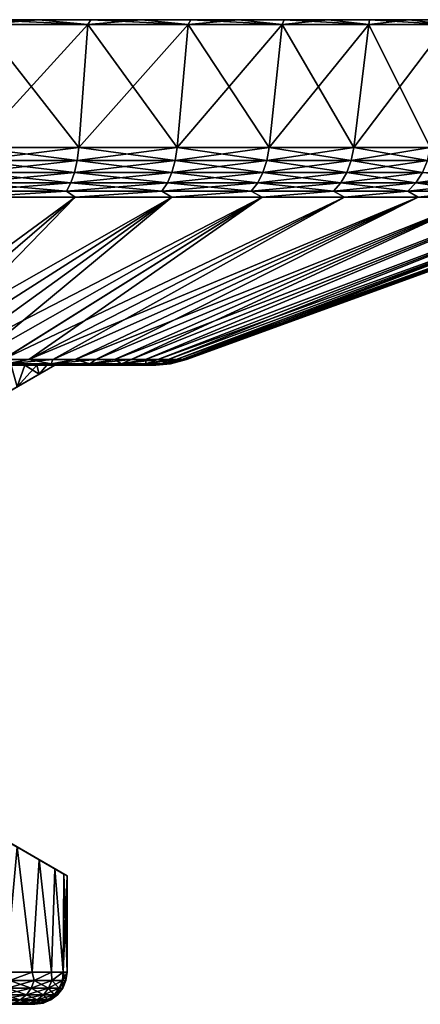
# Model space of a CAD drawing. Header units: metres. Extents: x -109 to 109, y -108 to 40.
# Tile 107 of 230: x -65 to -53, y 10 to 40. Entities that reach past the tile are written whole.
import ezdxf

# ---------------------------------------------------------------- set-up
doc = ezdxf.new("R2010")
doc.units = ezdxf.units.M
doc.layers.add('solid_K_24_42_17_000C74_XXXX', color=7, linetype='CONTINUOUS')

msp = doc.modelspace()

# ---------------------------------------------------------------- linework, layer by layer
at = {"layer": 'solid_K_24_42_17_000C74_XXXX'}
for points in [[(-66.122681, 39.849998, 30.798723), (-62.853569, 39.849998, 29.496185), (-66.046799, 40, 29.873217)], [(-66.122681, 39.849998, -30.798723), (-66.046799, 40, -29.873217), (-64.38842, 40, -29.240183)], [(-62.853569, 39.849998, -29.496185), (-66.122681, 39.849998, -30.798723), (-64.38842, 40, -29.240183)], [(-66.046799, 40, -29.873217), (-66.046799, 40, 29.873217), (-64.38842, 40, 29.240183)], [(-62.853569, 39.849998, 29.496185), (-64.38842, 40, 29.240183), (-66.046799, 40, 29.873217)], [(-66.046799, 40, -29.873217), (-64.38842, 40, 29.240183), (-64.38842, 40, -29.240183)], [(-64.38842, 40, -29.240183), (-64.38842, 40, 29.240183), (-62.767872, 40, 28.515038)], [(-62.853569, 39.849998, 29.496185), (-62.767872, 40, 28.515038), (-64.38842, 40, 29.240183)], [(-64.38842, 40, -29.240183), (-62.767872, 40, 28.515038), (-62.767872, 40, -28.515038)], [(-62.853569, 39.849998, -29.496185), (-64.38842, 40, -29.240183), (-62.767872, 40, -28.515038)], [(-62.853569, 39.849998, 29.496185), (-59.744473, 39.849998, 27.847841), (-62.767872, 40, 28.515038)], [(-62.853569, 39.849998, -29.496185), (-62.767872, 40, -28.515038), (-61.190739, 40, -27.700268)], [(-59.744473, 39.849998, -27.847841), (-62.853569, 39.849998, -29.496185), (-61.190739, 40, -27.700268)], [(-62.767872, 40, -28.515038), (-62.767872, 40, 28.515038), (-61.190739, 40, 27.700268)], [(-59.744473, 39.849998, 27.847841), (-61.190739, 40, 27.700268), (-62.767872, 40, 28.515038)], [(-62.767872, 40, -28.515038), (-61.190739, 40, 27.700268), (-61.190739, 40, -27.700268)], [(-61.190739, 40, -27.700268), (-61.190739, 40, 27.700268), (-59.661564, 40, 26.798241)], [(-59.744473, 39.849998, 27.847841), (-59.661564, 40, 26.798241), (-61.190739, 40, 27.700268)], [(-61.190739, 40, -27.700268), (-59.661564, 40, 26.798241), (-59.661564, 40, -26.798241)], [(-59.744473, 39.849998, -27.847841), (-61.190739, 40, -27.700268), (-59.661564, 40, -26.798241)], [(-59.744473, 39.849998, 27.847841), (-56.831844, 39.849998, 25.873028), (-59.661564, 40, 26.798241)], [(-59.744473, 39.849998, -27.847841), (-59.661564, 40, -26.798241), (-58.185429, 40, -25.811909)], [(-56.831844, 39.849998, -25.873028), (-59.744473, 39.849998, -27.847841), (-58.185429, 40, -25.811909)], [(-59.661564, 40, -26.798241), (-59.661564, 40, 26.798241), (-58.185429, 40, 25.811909)], [(-56.831844, 39.849998, 25.873028), (-58.185429, 40, 25.811909), (-59.661564, 40, 26.798241)], [(-59.661564, 40, -26.798241), (-58.185429, 40, 25.811909), (-58.185429, 40, -25.811909)], [(-58.185429, 40, -25.811909), (-58.185429, 40, 25.811909), (-56.766991, 40, 24.744434)], [(-56.831844, 39.849998, 25.873028), (-56.766991, 40, 24.744434), (-58.185429, 40, 25.811909)], [(-58.185429, 40, -25.811909), (-56.766991, 40, 24.744434), (-56.766991, 40, -24.744434)], [(-56.831844, 39.849998, -25.873028), (-58.185429, 40, -25.811909), (-56.766991, 40, -24.744434)], [(-56.831844, 39.849998, 25.873028), (-54.149811, 39.849998, 23.594894), (-56.766991, 40, 24.744434)], [(-56.831844, 39.849998, -25.873028), (-56.766991, 40, -24.744434), (-55.410484, 40, -23.598959)], [(-54.149811, 39.849998, -23.594894), (-56.831844, 39.849998, -25.873028), (-55.410484, 40, -23.598959)], [(-56.766991, 40, -24.744434), (-56.766991, 40, 24.744434), (-55.410484, 40, 23.598959)], [(-54.149811, 39.849998, 23.594894), (-55.410484, 40, 23.598959), (-56.766991, 40, 24.744434)], [(-56.766991, 40, -24.744434), (-55.410484, 40, 23.598959), (-55.410484, 40, -23.598959)], [(-55.410484, 40, -23.598959), (-55.410484, 40, 23.598959), (-54.120636, 40, 22.379515)], [(-54.149811, 39.849998, 23.594894), (-54.120636, 40, 22.379515), (-55.410484, 40, 23.598959)], [(-55.410484, 40, -23.598959), (-54.120636, 40, 22.379515), (-54.120636, 40, -22.379515)], [(-54.149811, 39.849998, -23.594894), (-55.410484, 40, -23.598959), (-54.120636, 40, -22.379515)], [(-54.149811, 39.849998, 23.594894), (-51.729797, 39.849998, 21.040129), (-54.120636, 40, 22.379515)], [(-54.149811, 39.849998, -23.594894), (-54.120636, 40, -22.379515), (-52.900913, 40, -21.089376)], [(-51.729797, 39.849998, -21.040129), (-54.149811, 39.849998, -23.594894), (-52.900913, 40, -21.089376)], [(-54.120636, 40, -22.379515), (-54.120636, 40, 22.379515), (-52.900913, 40, 21.089376)], [(-51.729797, 39.849998, 21.040129), (-52.900913, 40, 21.089376), (-54.120636, 40, 22.379515)], [(-54.120636, 40, -22.379515), (-52.900913, 40, 21.089376), (-52.900913, 40, -21.089376)], [(-52.900913, 40, -21.089376), (-52.900913, 40, 21.089376), (-51.75565, 40, 19.733107)], [(-51.729797, 39.849998, 21.040129), (-51.75565, 40, 19.733107), (-52.900913, 40, 21.089376)], [(-52.900913, 40, -21.089376), (-51.75565, 40, 19.733107), (-51.75565, 40, -19.733107)], [(-51.729797, 39.849998, -21.040129), (-52.900913, 40, -21.089376), (-51.75565, 40, -19.733107)], [(-66.337372, 36.037159, -30.161615), (-66.122681, 39.849998, -30.798723), (-62.853569, 39.849998, -29.496185)], [(-63.135902, 36.037159, -28.886034), (-66.337372, 36.037159, -30.161615), (-62.853569, 39.849998, -29.496185)], [(-66.337372, 36.037159, 30.161615), (-63.135902, 36.037159, 28.886034), (-66.122681, 39.849998, 30.798723)], [(-63.135902, 36.037159, 28.886034), (-62.853569, 39.849998, 29.496185), (-66.122681, 39.849998, 30.798723)], [(-63.135902, 36.037159, -28.886034), (-62.853569, 39.849998, -29.496185), (-59.744473, 39.849998, -27.847841)], [(-60.09111, 36.037159, -27.271788), (-63.135902, 36.037159, -28.886034), (-59.744473, 39.849998, -27.847841)], [(-63.135902, 36.037159, 28.886034), (-60.09111, 36.037159, 27.271788), (-62.853569, 39.849998, 29.496185)], [(-60.09111, 36.037159, 27.271788), (-59.744473, 39.849998, 27.847841), (-62.853569, 39.849998, 29.496185)], [(-60.09111, 36.037159, -27.271788), (-59.744473, 39.849998, -27.847841), (-56.831844, 39.849998, -25.873028)], [(-57.238705, 36.037159, -25.337809), (-60.09111, 36.037159, -27.271788), (-56.831844, 39.849998, -25.873028)], [(-60.09111, 36.037159, 27.271788), (-57.238705, 36.037159, 25.337809), (-59.744473, 39.849998, 27.847841)], [(-57.238705, 36.037159, 25.337809), (-56.831844, 39.849998, 25.873028), (-59.744473, 39.849998, 27.847841)], [(-57.238705, 36.037159, -25.337809), (-56.831844, 39.849998, -25.873028), (-54.149811, 39.849998, -23.594894)], [(-54.612114, 36.037159, -23.106762), (-57.238705, 36.037159, -25.337809), (-54.149811, 39.849998, -23.594894)], [(-57.238705, 36.037159, 25.337809), (-54.612114, 36.037159, 23.106762), (-56.831844, 39.849998, 25.873028)], [(-54.612114, 36.037159, 23.106762), (-54.149811, 39.849998, 23.594894), (-56.831844, 39.849998, 25.873028)], [(-54.612114, 36.037159, -23.106762), (-54.149811, 39.849998, -23.594894), (-51.729797, 39.849998, -21.040129)], [(-52.242142, 36.037159, -20.604813), (-54.612114, 36.037159, -23.106762), (-51.729797, 39.849998, -21.040129)], [(-54.612114, 36.037159, 23.106762), (-52.242142, 36.037159, 20.604813), (-54.149811, 39.849998, 23.594894)], [(-52.242142, 36.037159, 20.604813), (-51.729797, 39.849998, 21.040129), (-54.149811, 39.849998, 23.594894)], [(-66.374016, 35.636406, -30.052845), (-66.337372, 36.037159, -30.161615), (-63.135902, 36.037159, -28.886034)], [(-66.374016, 35.636406, -30.052845), (-63.135902, 36.037159, -28.886034), (-63.184093, 35.636406, -28.781862)], [(-63.184093, 35.636406, 28.781862), (-66.337372, 36.037159, 30.161615), (-66.374016, 35.636406, 30.052845)], [(-63.184093, 35.636406, 28.781862), (-63.135902, 36.037159, 28.886034), (-66.337372, 36.037159, 30.161615)], [(-63.184093, 35.636406, -28.781862), (-63.135902, 36.037159, -28.886034), (-60.09111, 36.037159, -27.271788)], [(-63.184093, 35.636406, -28.781862), (-60.09111, 36.037159, -27.271788), (-60.150284, 35.636406, -27.173439)], [(-60.150284, 35.636406, 27.173439), (-63.135902, 36.037159, 28.886034), (-63.184093, 35.636406, 28.781862)], [(-60.150284, 35.636406, 27.173439), (-60.09111, 36.037159, 27.271788), (-63.135902, 36.037159, 28.886034)], [(-60.150284, 35.636406, -27.173439), (-60.09111, 36.037159, -27.271788), (-57.238705, 36.037159, -25.337809)], [(-60.150284, 35.636406, -27.173439), (-57.238705, 36.037159, -25.337809), (-57.308163, 35.636406, -25.246431)], [(-57.308163, 35.636406, 25.246431), (-60.09111, 36.037159, 27.271788), (-60.150284, 35.636406, 27.173439)], [(-57.308163, 35.636406, 25.246431), (-57.238705, 36.037159, 25.337809), (-60.09111, 36.037159, 27.271788)], [(-57.308163, 35.636406, -25.246431), (-57.238705, 36.037159, -25.337809), (-54.612114, 36.037159, -23.106762)], [(-57.308163, 35.636406, -25.246431), (-54.612114, 36.037159, -23.106762), (-54.691044, 35.636406, -23.023434)], [(-54.691044, 35.636406, 23.023434), (-57.238705, 36.037159, 25.337809), (-57.308163, 35.636406, 25.246431)], [(-54.691044, 35.636406, 23.023434), (-54.612114, 36.037159, 23.106762), (-57.238705, 36.037159, 25.337809)], [(-54.691044, 35.636406, -23.023434), (-54.612114, 36.037159, -23.106762), (-52.242142, 36.037159, -20.604813)], [(-54.691044, 35.636406, -23.023434), (-52.242142, 36.037159, -20.604813), (-52.32962, 35.636406, -20.530506)], [(-52.32962, 35.636406, 20.530506), (-54.612114, 36.037159, 23.106762), (-54.691044, 35.636406, 23.023434)], [(-52.32962, 35.636406, 20.530506), (-52.242142, 36.037159, 20.604813), (-54.612114, 36.037159, 23.106762)], [(-66.374016, 35.636406, 30.052845), (-66.436691, 35.266762, 29.866825), (-63.266514, 35.266762, 28.60371)], [(-63.184093, 35.636406, -28.781862), (-63.266514, 35.266762, -28.60371), (-66.436691, 35.266762, -29.866825)], [(-66.374016, 35.636406, -30.052845), (-63.184093, 35.636406, -28.781862), (-66.436691, 35.266762, -29.866825)], [(-63.184093, 35.636406, 28.781862), (-66.374016, 35.636406, 30.052845), (-63.266514, 35.266762, 28.60371)], [(-63.184093, 35.636406, 28.781862), (-63.266514, 35.266762, 28.60371), (-60.251484, 35.266762, 27.005243)], [(-60.150284, 35.636406, -27.173439), (-60.251484, 35.266762, -27.005243), (-63.266514, 35.266762, -28.60371)], [(-63.184093, 35.636406, -28.781862), (-60.150284, 35.636406, -27.173439), (-63.266514, 35.266762, -28.60371)], [(-60.150284, 35.636406, 27.173439), (-63.184093, 35.636406, 28.781862), (-60.251484, 35.266762, 27.005243)], [(-60.150284, 35.636406, 27.173439), (-60.251484, 35.266762, 27.005243), (-57.426952, 35.266762, 25.090164)], [(-57.308163, 35.636406, -25.246431), (-57.426952, 35.266762, -25.090164), (-60.251484, 35.266762, -27.005243)], [(-60.150284, 35.636406, -27.173439), (-57.308163, 35.636406, -25.246431), (-60.251484, 35.266762, -27.005243)], [(-57.308163, 35.636406, 25.246431), (-60.150284, 35.636406, 27.173439), (-57.426952, 35.266762, 25.090164)], [(-57.308163, 35.636406, 25.246431), (-57.426952, 35.266762, 25.090164), (-54.826038, 35.266762, 22.880924)], [(-54.691044, 35.636406, -23.023434), (-54.826038, 35.266762, -22.880924), (-57.426952, 35.266762, -25.090164)], [(-57.308163, 35.636406, -25.246431), (-54.691044, 35.636406, -23.023434), (-57.426952, 35.266762, -25.090164)], [(-54.691044, 35.636406, 23.023434), (-57.308163, 35.636406, 25.246431), (-54.826038, 35.266762, 22.880924)], [(-54.691044, 35.636406, 23.023434), (-54.826038, 35.266762, 22.880924), (-52.479229, 35.266762, 20.403429)], [(-52.32962, 35.636406, -20.530506), (-52.479229, 35.266762, -20.403429), (-54.826038, 35.266762, -22.880924)], [(-54.691044, 35.636406, -23.023434), (-52.32962, 35.636406, -20.530506), (-54.826038, 35.266762, -22.880924)], [(-52.32962, 35.636406, 20.530506), (-54.691044, 35.636406, 23.023434), (-52.479229, 35.266762, 20.403429)], [(-66.436691, 35.266762, 29.866825), (-66.52256, 34.946064, 29.611979), (-63.379433, 34.946064, 28.35964)], [(-63.266514, 35.266762, -28.60371), (-63.379433, 34.946064, -28.35964), (-66.52256, 34.946064, -29.611979)], [(-66.436691, 35.266762, -29.866825), (-63.266514, 35.266762, -28.60371), (-66.52256, 34.946064, -29.611979)], [(-63.266514, 35.266762, 28.60371), (-66.436691, 35.266762, 29.866825), (-63.379433, 34.946064, 28.35964)], [(-63.266514, 35.266762, 28.60371), (-63.379433, 34.946064, 28.35964), (-60.390129, 34.946064, 26.774813)], [(-60.251484, 35.266762, -27.005243), (-60.390129, 34.946064, -26.774813), (-63.379433, 34.946064, -28.35964)], [(-63.266514, 35.266762, -28.60371), (-60.251484, 35.266762, -27.005243), (-63.379433, 34.946064, -28.35964)], [(-60.251484, 35.266762, 27.005243), (-63.266514, 35.266762, 28.60371), (-60.390129, 34.946064, 26.774813)], [(-60.251484, 35.266762, 27.005243), (-60.390129, 34.946064, 26.774813), (-57.589699, 34.946064, 24.876074)], [(-57.426952, 35.266762, -25.090164), (-57.589699, 34.946064, -24.876074), (-60.390129, 34.946064, -26.774813)], [(-60.251484, 35.266762, -27.005243), (-57.426952, 35.266762, -25.090164), (-60.390129, 34.946064, -26.774813)], [(-57.426952, 35.266762, 25.090164), (-60.251484, 35.266762, 27.005243), (-57.589699, 34.946064, 24.876074)], [(-57.426952, 35.266762, 25.090164), (-57.589699, 34.946064, 24.876074), (-55.010975, 34.946064, 22.685686)], [(-54.826038, 35.266762, -22.880924), (-55.010975, 34.946064, -22.685686), (-57.589699, 34.946064, -24.876074)], [(-57.426952, 35.266762, -25.090164), (-54.826038, 35.266762, -22.880924), (-57.589699, 34.946064, -24.876074)], [(-54.826038, 35.266762, 22.880924), (-57.426952, 35.266762, 25.090164), (-55.010975, 34.946064, 22.685686)], [(-54.826038, 35.266762, 22.880924), (-55.010975, 34.946064, 22.685686), (-52.684193, 34.946064, 20.22933)], [(-52.479229, 35.266762, -20.403429), (-52.684193, 34.946064, -20.22933), (-55.010975, 34.946064, -22.685686)], [(-54.826038, 35.266762, -22.880924), (-52.479229, 35.266762, -20.403429), (-55.010975, 34.946064, -22.685686)], [(-52.479229, 35.266762, 20.403429), (-54.826038, 35.266762, 22.880924), (-52.684193, 34.946064, 20.22933)], [(-52.479229, 35.266762, 20.403429), (-52.684193, 34.946064, 20.22933), (-50.636627, 34.946064, 17.535803)], [(-50.41404, 35.266762, -17.68672), (-50.636627, 34.946064, -17.535803), (-52.684193, 34.946064, -20.22933)], [(-52.479229, 35.266762, -20.403429), (-50.41404, 35.266762, -17.68672), (-52.684193, 34.946064, -20.22933)], [(-66.52256, 34.946064, 29.611979), (-66.627861, 34.688358, 29.299461), (-63.517902, 34.688358, 28.060341)], [(-63.379433, 34.946064, -28.35964), (-63.517902, 34.688358, -28.060341), (-66.627861, 34.688358, -29.299461)], [(-66.52256, 34.946064, -29.611979), (-63.379433, 34.946064, -28.35964), (-66.627861, 34.688358, -29.299461)], [(-63.379433, 34.946064, 28.35964), (-66.52256, 34.946064, 29.611979), (-63.517902, 34.688358, 28.060341)], [(-63.379433, 34.946064, 28.35964), (-63.517902, 34.688358, 28.060341), (-60.56015, 34.688358, 26.492239)], [(-60.390129, 34.946064, -26.774813), (-60.56015, 34.688358, -26.492239), (-63.517902, 34.688358, -28.060341)], [(-63.379433, 34.946064, -28.35964), (-60.390129, 34.946064, -26.774813), (-63.517902, 34.688358, -28.060341)], [(-60.390129, 34.946064, 26.774813), (-63.379433, 34.946064, 28.35964), (-60.56015, 34.688358, 26.492239)], [(-60.390129, 34.946064, 26.774813), (-60.56015, 34.688358, 26.492239), (-57.789276, 34.688358, 24.613539)], [(-57.589699, 34.946064, -24.876074), (-57.789276, 34.688358, -24.613539), (-60.56015, 34.688358, -26.492239)], [(-60.390129, 34.946064, -26.774813), (-57.589699, 34.946064, -24.876074), (-60.56015, 34.688358, -26.492239)], [(-57.589699, 34.946064, 24.876074), (-60.390129, 34.946064, 26.774813), (-57.789276, 34.688358, 24.613539)], [(-57.589699, 34.946064, 24.876074), (-57.789276, 34.688358, 24.613539), (-55.237766, 34.688358, 22.446268)], [(-55.010975, 34.946064, -22.685686), (-55.237766, 34.688358, -22.446268), (-57.789276, 34.688358, -24.613539)], [(-57.589699, 34.946064, -24.876074), (-55.010975, 34.946064, -22.685686), (-57.789276, 34.688358, -24.613539)], [(-55.010975, 34.946064, 22.685686), (-57.589699, 34.946064, 24.876074), (-55.237766, 34.688358, 22.446268)], [(-55.010975, 34.946064, 22.685686), (-55.237766, 34.688358, 22.446268), (-52.935539, 34.688358, 20.015835)], [(-52.684193, 34.946064, -20.22933), (-52.935539, 34.688358, -20.015835), (-55.237766, 34.688358, -22.446268)], [(-55.010975, 34.946064, -22.685686), (-52.684193, 34.946064, -20.22933), (-55.237766, 34.688358, -22.446268)], [(-52.684193, 34.946064, 20.22933), (-55.010975, 34.946064, 22.685686), (-52.935539, 34.688358, 20.015835)], [(-52.684193, 34.946064, 20.22933), (-52.935539, 34.688358, 20.015835), (-50.90958, 34.688358, 17.350735)], [(-50.636627, 34.946064, -17.535803), (-50.90958, 34.688358, -17.350735), (-52.935539, 34.688358, -20.015835)], [(-52.684193, 34.946064, -20.22933), (-50.636627, 34.946064, -17.535803), (-52.935539, 34.688358, -20.015835)], [(-50.636627, 34.946064, 17.535803), (-52.684193, 34.946064, 20.22933), (-50.90958, 34.688358, 17.350735)], [(-63.248318, 34.50507, -27.517521), (-69.111435, 29.468861, -14.982471), (-70.107162, 29.468861, -15.433632)], [(-66.412636, 34.50507, -28.828217), (-63.248318, 34.50507, -27.517521), (-70.107162, 29.468861, -15.433632)], [(-63.248302, 34.50507, 27.517513), (-70.107155, 29.468861, 15.433629), (-69.111427, 29.468861, 14.982469)], [(-63.248302, 34.50507, 27.517513), (-66.412621, 34.50507, 28.828211), (-70.107155, 29.468861, 15.433629)], [(-60.25066, 34.50507, -25.860781), (-68.147354, 29.468861, -14.467156), (-69.111435, 29.468861, -14.982471)], [(-63.248318, 34.50507, -27.517521), (-60.25066, 34.50507, -25.860781), (-69.111435, 29.468861, -14.982471)], [(-63.248302, 34.50507, 27.517513), (-69.111427, 29.468861, 14.982469), (-68.147346, 29.468861, 14.467153)], [(-60.25066, 34.50507, -25.860781), (-67.21904, 29.468861, -13.889893), (-68.147354, 29.468861, -14.467156)], [(-60.250645, 34.50507, 25.860771), (-68.147346, 29.468861, 14.467153), (-67.219032, 29.468861, 13.889887)], [(-60.250645, 34.50507, 25.860771), (-63.248302, 34.50507, 27.517513), (-68.147346, 29.468861, 14.467153)], [(-57.45734, 34.50507, -23.87882), (-66.330475, 29.468861, -13.253151), (-67.21904, 29.468861, -13.889893)], [(-60.25066, 34.50507, -25.860781), (-57.45734, 34.50507, -23.87882), (-67.21904, 29.468861, -13.889893)], [(-60.250645, 34.50507, 25.860771), (-67.219032, 29.468861, 13.889887), (-66.33046, 29.468861, 13.253144)], [(-63.517902, 34.688358, 28.060341), (-66.627861, 34.688358, 29.299461), (-66.412621, 34.50507, 28.828211)], [(-66.627861, 34.688358, -29.299461), (-63.517902, 34.688358, -28.060341), (-66.412636, 34.50507, -28.828217)], [(-63.517902, 34.688358, -28.060341), (-63.248318, 34.50507, -27.517521), (-66.412636, 34.50507, -28.828217)], [(-63.517902, 34.688358, 28.060341), (-66.412621, 34.50507, 28.828211), (-63.248302, 34.50507, 27.517513)], [(-57.45734, 34.50507, -23.87882), (-65.485451, 29.468861, -12.559659), (-66.330475, 29.468861, -13.253151)], [(-57.457325, 34.50507, 23.878809), (-66.33046, 29.468861, 13.253144), (-65.485443, 29.468861, 12.559652)], [(-57.457325, 34.50507, 23.878809), (-60.250645, 34.50507, 25.860771), (-66.33046, 29.468861, 13.253144)], [(-54.903488, 34.50507, -21.596567), (-64.687592, 29.468861, -11.812385), (-65.485451, 29.468861, -12.559659)], [(-57.45734, 34.50507, -23.87882), (-54.903488, 34.50507, -21.596567), (-65.485451, 29.468861, -12.559659)], [(-57.457325, 34.50507, 23.878809), (-65.485443, 29.468861, 12.559652), (-64.687592, 29.468861, 11.812378)], [(-52.621235, 34.50507, -19.04273), (-63.940323, 29.468861, -11.014527), (-64.687592, 29.468861, -11.812385)], [(-54.903488, 34.50507, -21.596567), (-52.621235, 34.50507, -19.04273), (-64.687592, 29.468861, -11.812385)], [(-54.903477, 34.50507, 21.596556), (-64.687592, 29.468861, 11.812378), (-63.940315, 29.468861, 11.014521)], [(-54.903477, 34.50507, 21.596556), (-57.457325, 34.50507, 23.878809), (-64.687592, 29.468861, 11.812378)], [(-52.621235, 34.50507, -19.04273), (-63.24683, 29.468861, -10.169504), (-63.940323, 29.468861, -11.014527)], [(-52.621223, 34.50507, 19.042717), (-63.940315, 29.468861, 11.014521), (-63.246822, 29.468861, 10.169497)], [(-52.621223, 34.50507, 19.042717), (-54.903477, 34.50507, 21.596556), (-63.940315, 29.468861, 11.014521)], [(-60.56015, 34.688358, 26.492239), (-63.517902, 34.688358, 28.060341), (-63.248302, 34.50507, 27.517513)], [(-63.517902, 34.688358, -28.060341), (-60.56015, 34.688358, -26.492239), (-63.248318, 34.50507, -27.517521)], [(-60.56015, 34.688358, -26.492239), (-60.25066, 34.50507, -25.860781), (-63.248318, 34.50507, -27.517521)], [(-60.56015, 34.688358, 26.492239), (-63.248302, 34.50507, 27.517513), (-60.250645, 34.50507, 25.860771)], [(-50.639267, 34.50507, -16.249414), (-62.610088, 29.468861, -9.280931), (-63.24683, 29.468861, -10.169504)], [(-52.621235, 34.50507, -19.04273), (-50.639267, 34.50507, -16.249414), (-63.24683, 29.468861, -10.169504)], [(-52.621223, 34.50507, 19.042717), (-63.246822, 29.468861, 10.169497), (-62.610085, 29.468861, 9.280924)], [(-50.639267, 34.50507, -16.249414), (-62.032825, 29.468861, -8.352617), (-62.610088, 29.468861, -9.280931)], [(-50.639259, 34.50507, 16.249401), (-62.610085, 29.468861, 9.280924), (-62.032822, 29.468861, 8.352609)], [(-50.639259, 34.50507, 16.249401), (-52.621223, 34.50507, 19.042717), (-62.610085, 29.468861, 9.280924)], [(-48.982513, 34.50507, -13.251752), (-61.517513, 29.468861, -7.388536), (-62.032825, 29.468861, -8.352617)], [(-50.639267, 34.50507, -16.249414), (-48.982513, 34.50507, -13.251752), (-62.032825, 29.468861, -8.352617)], [(-50.639259, 34.50507, 16.249401), (-62.032822, 29.468861, 8.352609), (-61.517509, 29.468861, 7.388527)], [(-48.982513, 34.50507, -13.251752), (-61.06636, 29.468861, -6.392817), (-61.517513, 29.468861, -7.388536)], [(-48.982506, 34.50507, 13.251736), (-61.517509, 29.468861, 7.388527), (-61.066357, 29.468861, 6.392808)], [(-48.982506, 34.50507, 13.251736), (-50.639259, 34.50507, 16.249401), (-61.517509, 29.468861, 7.388527)], [(-47.671814, 34.50507, -10.087448), (-60.681297, 29.468861, -5.369723), (-61.06636, 29.468861, -6.392817)], [(-48.982513, 34.50507, -13.251752), (-47.671814, 34.50507, -10.087448), (-61.06636, 29.468861, -6.392817)], [(-47.671806, 34.50507, 10.087432), (-61.066357, 29.468861, 6.392808), (-60.681293, 29.468861, 5.369714)], [(-47.671806, 34.50507, 10.087432), (-48.982506, 34.50507, 13.251736), (-61.066357, 29.468861, 6.392808)], [(-46.72364, 34.50507, -6.796275), (-60.363968, 29.468861, -4.323635), (-60.681297, 29.468861, -5.369723)], [(-47.671814, 34.50507, -10.087448), (-46.72364, 34.50507, -6.796275), (-60.681297, 29.468861, -5.369723)], [(-47.671806, 34.50507, 10.087432), (-60.681293, 29.468861, 5.369714), (-60.363964, 29.468861, 4.323626)], [(-57.789276, 34.688358, 24.613539), (-60.56015, 34.688358, 26.492239), (-60.250645, 34.50507, 25.860771)], [(-60.56015, 34.688358, -26.492239), (-57.789276, 34.688358, -24.613539), (-60.25066, 34.50507, -25.860781)], [(-46.72364, 34.50507, -6.796275), (-60.115738, 29.468861, -3.259032), (-60.363968, 29.468861, -4.323635)], [(-46.723637, 34.50507, 6.796258), (-60.363964, 29.468861, 4.323626), (-60.115738, 29.468861, 3.259023)], [(-46.723637, 34.50507, 6.796258), (-47.671806, 34.50507, 10.087432), (-60.363964, 29.468861, 4.323626)], [(-57.789276, 34.688358, -24.613539), (-57.45734, 34.50507, -23.87882), (-60.25066, 34.50507, -25.860781)], [(-57.789276, 34.688358, 24.613539), (-60.250645, 34.50507, 25.860771), (-57.457325, 34.50507, 23.878809)], [(-46.149925, 34.50507, -3.419648), (-59.937668, 29.468861, -2.180474), (-60.115738, 29.468861, -3.259032)], [(-46.72364, 34.50507, -6.796275), (-46.149925, 34.50507, -3.419648), (-60.115738, 29.468861, -3.259032)], [(-46.723637, 34.50507, 6.796258), (-60.115738, 29.468861, 3.259023), (-59.937668, 29.468861, 2.180465)], [(-46.149925, 34.50507, -3.419648), (-59.830517, 29.468861, -1.092579), (-59.937668, 29.468861, -2.180474)], [(-46.149925, 34.50507, 3.419631), (-59.937668, 29.468861, 2.180465), (-59.830517, 29.468861, 1.092569)], [(-46.149925, 34.50507, 3.419631), (-46.723637, 34.50507, 6.796258), (-59.937668, 29.468861, 2.180465)], [(-45.957882, 34.50507, -0.000009), (-59.79475, 29.468861, -0.000005), (-59.830517, 29.468861, -1.092579)], [(-46.149925, 34.50507, -3.419648), (-45.957882, 34.50507, -0.000009), (-59.830517, 29.468861, -1.092579)], [(-46.149925, 34.50507, 3.419631), (-59.830517, 29.468861, 1.092569), (-59.79475, 29.468861, -0.000005)], [(-45.957882, 34.50507, -0.000009), (-46.149925, 34.50507, 3.419631), (-59.79475, 29.468861, -0.000005)], [(-55.237766, 34.688358, 22.446268), (-57.789276, 34.688358, 24.613539), (-57.457325, 34.50507, 23.878809)], [(-57.789276, 34.688358, -24.613539), (-55.237766, 34.688358, -22.446268), (-57.45734, 34.50507, -23.87882)], [(-55.237766, 34.688358, -22.446268), (-54.903488, 34.50507, -21.596567), (-57.45734, 34.50507, -23.87882)], [(-55.237766, 34.688358, 22.446268), (-57.457325, 34.50507, 23.878809), (-54.903477, 34.50507, 21.596556)], [(-52.935539, 34.688358, 20.015835), (-55.237766, 34.688358, 22.446268), (-54.903477, 34.50507, 21.596556)], [(-55.237766, 34.688358, -22.446268), (-52.935539, 34.688358, -20.015835), (-54.903488, 34.50507, -21.596567)], [(-52.935539, 34.688358, -20.015835), (-52.621235, 34.50507, -19.04273), (-54.903488, 34.50507, -21.596567)], [(-52.935539, 34.688358, 20.015835), (-54.903477, 34.50507, 21.596556), (-52.621223, 34.50507, 19.042717)], [(-50.90958, 34.688358, 17.350735), (-52.935539, 34.688358, 20.015835), (-52.621223, 34.50507, 19.042717)], [(-52.935539, 34.688358, -20.015835), (-50.90958, 34.688358, -17.350735), (-52.621235, 34.50507, -19.04273)], [(-50.90958, 34.688358, -17.350735), (-50.639267, 34.50507, -16.249414), (-52.621235, 34.50507, -19.04273)], [(-50.90958, 34.688358, 17.350735), (-52.621223, 34.50507, 19.042717), (-50.639259, 34.50507, 16.249401)], [(-63.882309, 29.299999, -3.129515), (-67, 27.5, -8.87412), (-64.364075, 29.021852, -4.660371)], [(-63.882309, 29.299999, 3.129515), (-67, 27.5, -8.87412), (-63.882309, 29.299999, -3.129515)], [(-64.364075, 29.021852, 4.660371), (-67, 27.5, -8.87412), (-63.882309, 29.299999, 3.129515)], [(-65.387192, 29.342539, -11.833936), (-65.485451, 29.468861, -12.559659), (-64.687592, 29.468861, -11.812385)], [(-65.387192, 29.342539, 11.833936), (-64.687592, 29.468861, 11.812378), (-65.485443, 29.468861, 12.559652)], [(-65.387192, 29.342539, -11.833936), (-64.687592, 29.468861, -11.812385), (-63.940323, 29.468861, -11.014527)], [(-65.387192, 29.342539, -11.833936), (-63.940323, 29.468861, -11.014527), (-63.991638, 29.342539, -10.347818)], [(-63.991638, 29.342539, 10.347818), (-64.687592, 29.468861, 11.812378), (-65.387192, 29.342539, 11.833936)], [(-63.991638, 29.342539, 10.347818), (-65.387192, 29.342539, 11.833936), (-65.366913, 29.299999, 11.137364)], [(-65.387192, 29.342539, -11.833936), (-63.991638, 29.342539, -10.347818), (-65.366982, 29.299999, -11.137433)], [(-63.991638, 29.342539, -10.347818), (-64.008141, 29.299999, -9.588533), (-65.366982, 29.299999, -11.137433)], [(-65.366982, 29.299999, -11.137433), (-64.008141, 29.299999, -9.588533), (-65.235413, 29.299999, -6.489145)], [(-63.991638, 29.342539, 10.347818), (-65.366913, 29.299999, 11.137364), (-64.00808, 29.299999, 9.588455)], [(-65.366913, 29.299999, 11.137364), (-65.235413, 29.299999, 6.489145), (-64.809807, 29.299999, 5.686769)], [(-65.366913, 29.299999, 11.137364), (-64.809807, 29.299999, 5.686769), (-64.441269, 29.299999, 4.856637)], [(-65.366913, 29.299999, 11.137364), (-64.441269, 29.299999, 4.856637), (-64.131599, 29.299999, 4.002822)], [(-64.00808, 29.299999, 9.588455), (-65.366913, 29.299999, 11.137364), (-64.131599, 29.299999, 4.002822)], [(-65.235413, 29.299999, -6.489145), (-64.809807, 29.299999, -5.686769), (-65.043221, 28.629745, -6.143481)], [(-64.008141, 29.299999, -9.588533), (-64.809807, 29.299999, -5.686769), (-65.235413, 29.299999, -6.489145)], [(-64.809807, 29.299999, 5.686769), (-65.235413, 29.299999, 6.489145), (-65.043221, 28.629745, 6.143481)], [(-64.441269, 29.299999, -4.856637), (-64.364075, 29.021852, -4.660371), (-65.043221, 28.629745, -6.143481)], [(-64.809807, 29.299999, -5.686769), (-64.441269, 29.299999, -4.856637), (-65.043221, 28.629745, -6.143481)], [(-64.809807, 29.299999, 5.686769), (-65.043221, 28.629745, 6.143481), (-64.364075, 29.021852, 4.660371)], [(-64.008141, 29.299999, -9.588533), (-64.441269, 29.299999, -4.856637), (-64.809807, 29.299999, -5.686769)], [(-64.441269, 29.299999, 4.856637), (-64.809807, 29.299999, 5.686769), (-64.364075, 29.021852, 4.660371)], [(-63.991638, 29.342539, 10.347818), (-63.940315, 29.468861, 11.014521), (-64.687592, 29.468861, 11.812378)], [(-64.441269, 29.299999, -4.856637), (-64.131599, 29.299999, -4.002822), (-64.364075, 29.021852, -4.660371)], [(-64.008141, 29.299999, -9.588533), (-64.131599, 29.299999, -4.002822), (-64.441269, 29.299999, -4.856637)], [(-64.131599, 29.299999, 4.002822), (-64.441269, 29.299999, 4.856637), (-64.364075, 29.021852, 4.660371)], [(-64.131599, 29.299999, -4.002822), (-63.882309, 29.299999, -3.129515), (-64.364075, 29.021852, -4.660371)], [(-64.131599, 29.299999, 4.002822), (-64.364075, 29.021852, 4.660371), (-63.882309, 29.299999, 3.129515)], [(-64.008141, 29.299999, -9.588533), (-63.882309, 29.299999, -3.129515), (-64.131599, 29.299999, -4.002822)], [(-64.00808, 29.299999, 9.588455), (-64.131599, 29.299999, 4.002822), (-63.882309, 29.299999, 3.129515)], [(-62.793343, 29.342539, -8.698509), (-62.86322, 29.299999, -7.875587), (-64.008141, 29.299999, -9.588533)], [(-63.991638, 29.342539, -10.347818), (-62.793343, 29.342539, -8.698509), (-64.008141, 29.299999, -9.588533)], [(-64.008141, 29.299999, -9.588533), (-62.86322, 29.299999, -7.875587), (-63.882309, 29.299999, -3.129515)], [(-62.793343, 29.342539, 8.698509), (-64.00808, 29.299999, 9.588455), (-62.863171, 29.299999, 7.875503)], [(-62.793343, 29.342539, 8.698509), (-63.991638, 29.342539, 10.347818), (-64.00808, 29.299999, 9.588455)], [(-62.86322, 29.299999, -7.875587), (-64.00808, 29.299999, 9.588455), (-63.882309, 29.299999, 3.129515)], [(-62.86322, 29.299999, -7.875587), (-62.863171, 29.299999, 7.875503), (-64.00808, 29.299999, 9.588455)], [(-63.991638, 29.342539, -10.347818), (-63.940323, 29.468861, -11.014527), (-63.24683, 29.468861, -10.169504)], [(-63.991638, 29.342539, -10.347818), (-63.24683, 29.468861, -10.169504), (-62.610088, 29.468861, -9.280931)], [(-63.991638, 29.342539, -10.347818), (-62.610088, 29.468861, -9.280931), (-62.793343, 29.342539, -8.698509)], [(-63.991638, 29.342539, 10.347818), (-63.246822, 29.468861, 10.169497), (-63.940315, 29.468861, 11.014521)], [(-62.793343, 29.342539, 8.698509), (-63.246822, 29.468861, 10.169497), (-63.991638, 29.342539, 10.347818)], [(-62.86322, 29.299999, -7.875587), (-63.882309, 29.299999, 3.129515), (-63.882309, 29.299999, -3.129515)], [(-62.793343, 29.342539, 8.698509), (-62.610085, 29.468861, 9.280924), (-63.246822, 29.468861, 10.169497)], [(-61.811211, 29.342539, -6.912019), (-61.951744, 29.299999, -6.027839), (-62.86322, 29.299999, -7.875587)], [(-62.793343, 29.342539, -8.698509), (-61.811211, 29.342539, -6.912019), (-62.86322, 29.299999, -7.875587)], [(-62.86322, 29.299999, -7.875587), (-61.951744, 29.299999, -6.027839), (-62.863171, 29.299999, 7.875503)], [(-61.811211, 29.342539, 6.912019), (-62.863171, 29.299999, 7.875503), (-61.951706, 29.299999, 6.027748)], [(-61.811211, 29.342539, 6.912019), (-62.793343, 29.342539, 8.698509), (-62.863171, 29.299999, 7.875503)], [(-61.951744, 29.299999, -6.027839), (-61.951706, 29.299999, 6.027748), (-62.863171, 29.299999, 7.875503)], [(-62.793343, 29.342539, -8.698509), (-62.610088, 29.468861, -9.280931), (-62.032825, 29.468861, -8.352617)], [(-62.793343, 29.342539, -8.698509), (-62.032825, 29.468861, -8.352617), (-61.517513, 29.468861, -7.388536)], [(-62.793343, 29.342539, -8.698509), (-61.517513, 29.468861, -7.388536), (-61.811211, 29.342539, -6.912019)], [(-62.793343, 29.342539, 8.698509), (-62.032822, 29.468861, 8.352609), (-62.610085, 29.468861, 9.280924)], [(-61.811211, 29.342539, 6.912019), (-62.032822, 29.468861, 8.352609), (-62.793343, 29.342539, 8.698509)], [(-61.811211, 29.342539, 6.912019), (-61.517509, 29.468861, 7.388527), (-62.032822, 29.468861, 8.352609)], [(-61.06073, 29.342539, -5.016522), (-61.289272, 29.299999, -4.076804), (-61.951744, 29.299999, -6.027839)], [(-61.811211, 29.342539, -6.912019), (-61.06073, 29.342539, -5.016522), (-61.951744, 29.299999, -6.027839)], [(-61.951744, 29.299999, -6.027839), (-61.289272, 29.299999, -4.076804), (-61.951706, 29.299999, 6.027748)], [(-61.06073, 29.342539, 5.016522), (-61.951706, 29.299999, 6.027748), (-61.289249, 29.299999, 4.076709)], [(-61.06073, 29.342539, 5.016522), (-61.811211, 29.342539, 6.912019), (-61.951706, 29.299999, 6.027748)], [(-61.289272, 29.299999, -4.076804), (-61.289249, 29.299999, 4.076709), (-61.951706, 29.299999, 6.027748)], [(-61.811211, 29.342539, -6.912019), (-61.517513, 29.468861, -7.388536), (-61.06636, 29.468861, -6.392817)], [(-61.811211, 29.342539, -6.912019), (-61.06636, 29.468861, -6.392817), (-60.681297, 29.468861, -5.369723)], [(-61.811211, 29.342539, -6.912019), (-60.681297, 29.468861, -5.369723), (-61.06073, 29.342539, -5.016522)], [(-61.811211, 29.342539, 6.912019), (-61.066357, 29.468861, 6.392808), (-61.517509, 29.468861, 7.388527)], [(-61.06073, 29.342539, 5.016522), (-61.066357, 29.468861, 6.392808), (-61.811211, 29.342539, 6.912019)], [(-60.553738, 29.342539, -3.041912), (-60.887199, 29.299999, -2.055977), (-61.289272, 29.299999, -4.076804)], [(-61.06073, 29.342539, -5.016522), (-60.553738, 29.342539, -3.041912), (-61.289272, 29.299999, -4.076804)], [(-61.289272, 29.299999, -4.076804), (-60.887199, 29.299999, -2.055977), (-61.289249, 29.299999, 4.076709)], [(-60.553738, 29.342539, 3.041912), (-61.289249, 29.299999, 4.076709), (-60.887188, 29.299999, 2.05588)], [(-60.553738, 29.342539, 3.041912), (-61.06073, 29.342539, 5.016522), (-61.289249, 29.299999, 4.076709)], [(-60.887199, 29.299999, -2.055977), (-60.887188, 29.299999, 2.05588), (-61.289249, 29.299999, 4.076709)], [(-61.06073, 29.342539, 5.016522), (-60.681293, 29.468861, 5.369714), (-61.066357, 29.468861, 6.392808)], [(-61.06073, 29.342539, -5.016522), (-60.681297, 29.468861, -5.369723), (-60.363968, 29.468861, -4.323635)], [(-61.06073, 29.342539, -5.016522), (-60.363968, 29.468861, -4.323635), (-60.115738, 29.468861, -3.259032)], [(-61.06073, 29.342539, -5.016522), (-60.115738, 29.468861, -3.259032), (-60.553738, 29.342539, -3.041912)], [(-61.06073, 29.342539, 5.016522), (-60.363964, 29.468861, 4.323626), (-60.681293, 29.468861, 5.369714)], [(-60.553738, 29.342539, 3.041912), (-60.363964, 29.468861, 4.323626), (-61.06073, 29.342539, 5.016522)], [(-60.298225, 29.342539, -1.019329), (-60.752407, 29.299999, -0.000049), (-60.887199, 29.299999, -2.055977)], [(-60.553738, 29.342539, -3.041912), (-60.298225, 29.342539, -1.019329), (-60.887199, 29.299999, -2.055977)], [(-60.887199, 29.299999, -2.055977), (-60.752407, 29.299999, -0.000049), (-60.887188, 29.299999, 2.05588)], [(-60.298225, 29.342539, 1.019329), (-60.887188, 29.299999, 2.05588), (-60.752407, 29.299999, -0.000049)], [(-60.298225, 29.342539, 1.019329), (-60.553738, 29.342539, 3.041912), (-60.887188, 29.299999, 2.05588)], [(-60.298225, 29.342539, -1.019329), (-60.298225, 29.342539, 1.019329), (-60.752407, 29.299999, -0.000049)], [(-60.553738, 29.342539, -3.041912), (-60.115738, 29.468861, -3.259032), (-59.937668, 29.468861, -2.180474)], [(-60.553738, 29.342539, -3.041912), (-59.937668, 29.468861, -2.180474), (-59.830517, 29.468861, -1.092579)], [(-60.553738, 29.342539, -3.041912), (-59.830517, 29.468861, -1.092579), (-60.298225, 29.342539, -1.019329)], [(-60.553738, 29.342539, 3.041912), (-59.937668, 29.468861, 2.180465), (-60.115738, 29.468861, 3.259023)], [(-60.298225, 29.342539, 1.019329), (-59.937668, 29.468861, 2.180465), (-60.553738, 29.342539, 3.041912)], [(-60.553738, 29.342539, 3.041912), (-60.115738, 29.468861, 3.259023), (-60.363964, 29.468861, 4.323626)], [(-60.298225, 29.342539, -1.019329), (-59.830517, 29.468861, -1.092579), (-59.79475, 29.468861, -0.000005)], [(-60.298225, 29.342539, 1.019329), (-59.79475, 29.468861, -0.000005), (-59.830517, 29.468861, 1.092569)], [(-60.298225, 29.342539, -1.019329), (-59.79475, 29.468861, -0.000005), (-60.298225, 29.342539, 1.019329)], [(-60.298225, 29.342539, 1.019329), (-59.830517, 29.468861, 1.092569), (-59.937668, 29.468861, 2.180465)], [(-64.364075, 29.021852, -4.660371), (-67, 27.5, -8.87412), (-65.043221, 28.629745, -6.143481)], [(-65.043221, 28.629745, 6.143481), (-67, 27.5, -8.87412), (-64.364075, 29.021852, 4.660371)], [(-67, 15.5, 8.87412), (-63.5, 13.479274), (-63.595589, 13.534462, -1.573553)], [(-63.595589, 13.534462, 1.573553), (-63.5, 13.479274), (-67, 15.5, 8.87412)], [(-67, 15.5, 8.87412), (-63.595589, 13.534462, -1.573553), (-63.883183, 13.700504, -3.133019)], [(-67, 15.5, 8.87412), (-63.883183, 13.700504, -3.133019), (-64.365044, 13.978708, -4.662941)], [(-67, 15.5, 8.87412), (-64.365044, 13.978708, -4.662941), (-65.044098, 14.370758, -6.14514)], [(-64.365044, 13.978708, 4.662941), (-67, 15.5, 8.87412), (-65.044098, 14.370758, 6.14514)], [(-63.883183, 13.700504, 3.133019), (-67, 15.5, 8.87412), (-64.365044, 13.978708, 4.662941)], [(-63.595589, 13.534462, 1.573553), (-67, 15.5, 8.87412), (-63.883183, 13.700504, 3.133019)], [(-65.044098, 14.370758, -6.14514), (-64.576256, 10.5, -5.179226), (-65.392555, 10.5, -6.754608)], [(-65.392555, 10.5, 6.754608), (-64.576256, 10.5, 5.179226), (-65.044098, 14.370758, 6.14514)], [(-65.044098, 14.370758, -6.14514), (-64.365044, 13.978708, -4.662941), (-64.576256, 10.5, -5.179226)], [(-64.576256, 10.5, 5.179226), (-64.365044, 13.978708, 4.662941), (-65.044098, 14.370758, 6.14514)], [(-64.365044, 13.978708, -4.662941), (-63.982079, 10.5, -3.507366), (-64.576256, 10.5, -5.179226)], [(-64.576256, 10.5, 5.179226), (-63.982079, 10.5, 3.507366), (-64.365044, 13.978708, 4.662941)], [(-64.365044, 13.978708, -4.662941), (-63.883183, 13.700504, -3.133019), (-63.982079, 10.5, -3.507366)], [(-63.982079, 10.5, 3.507366), (-63.883183, 13.700504, 3.133019), (-64.365044, 13.978708, 4.662941)], [(-63.883183, 13.700504, -3.133019), (-63.621082, 10.5, -1.77017), (-63.982079, 10.5, -3.507366)], [(-63.982079, 10.5, 3.507366), (-63.621082, 10.5, 1.77017), (-63.883183, 13.700504, 3.133019)], [(-63.883183, 13.700504, -3.133019), (-63.595589, 13.534462, -1.573553), (-63.621082, 10.5, -1.77017)], [(-63.621082, 10.5, 1.77017), (-63.595589, 13.534462, 1.573553), (-63.883183, 13.700504, 3.133019)], [(-63.595589, 13.534462, -1.573553), (-63.5, 13.479274), (-63.621082, 10.5, -1.77017)], [(-63.621082, 10.5, 1.77017), (-63.5, 10.5), (-63.595589, 13.534462, 1.573553)], [(-63.5, 13.479274), (-63.5, 10.5), (-63.621082, 10.5, -1.77017)], [(-63.595589, 13.534462, 1.573553), (-63.5, 10.5), (-63.5, 13.479274)], [(-65.271179, 10.241181, -6.482963), (-65.392555, 10.5, -6.754608), (-64.576256, 10.5, -5.179226)], [(-65.271179, 10.241181, 6.482963), (-64.576256, 10.5, 5.179226), (-65.392555, 10.5, 6.754608)], [(-64.521049, 10.241181, -4.961845), (-65.271179, 10.241181, -6.482963), (-64.576256, 10.5, -5.179226)], [(-65.271179, 10.241181, 6.482963), (-64.521049, 10.241181, 4.961845), (-64.576256, 10.5, 5.179226)], [(-64.521049, 10.241181, -4.961845), (-64.576256, 10.5, -5.179226), (-63.982079, 10.5, -3.507366)], [(-64.521049, 10.241181, 4.961845), (-63.982079, 10.5, 3.507366), (-64.576256, 10.5, 5.179226)], [(-63.975876, 10.241181, -3.355829), (-64.521049, 10.241181, -4.961845), (-63.982079, 10.5, -3.507366)], [(-64.521049, 10.241181, 4.961845), (-63.975876, 10.241181, 3.355829), (-63.982079, 10.5, 3.507366)], [(-63.975876, 10.241181, -3.355829), (-63.982079, 10.5, -3.507366), (-63.621082, 10.5, -1.77017)], [(-63.975876, 10.241181, 3.355829), (-63.621082, 10.5, 1.77017), (-63.982079, 10.5, 3.507366)], [(-63.645, 10.241181, -1.692393), (-63.975876, 10.241181, -3.355829), (-63.621082, 10.5, -1.77017)], [(-63.975876, 10.241181, 3.355829), (-63.645, 10.241181, 1.692393), (-63.621082, 10.5, 1.77017)], [(-63.645, 10.241181, -1.692393), (-63.621082, 10.5, -1.77017), (-63.5, 10.5)], [(-63.645, 10.241181, -1.692393), (-63.5, 10.5), (-63.534073, 10.241181)], [(-63.645, 10.241181, 1.692393), (-63.534073, 10.241181), (-63.621082, 10.5, 1.77017)], [(-63.534073, 10.241181), (-63.5, 10.5), (-63.621082, 10.5, 1.77017)], [(-65.357811, 9.999773, 6.432947), (-64.613464, 9.999773, 4.923564), (-65.271179, 10.241181, 6.482963)], [(-65.357811, 9.999773, -6.432947), (-65.271179, 10.241181, -6.482963), (-64.521049, 10.241181, -4.961845)], [(-64.613464, 9.999773, -4.923564), (-65.357811, 9.999773, -6.432947), (-64.521049, 10.241181, -4.961845)], [(-64.613464, 9.999773, 4.923564), (-64.521049, 10.241181, 4.961845), (-65.271179, 10.241181, 6.482963)], [(-64.613464, 9.999773, 4.923564), (-64.072502, 9.999773, 3.329938), (-64.521049, 10.241181, 4.961845)], [(-64.613464, 9.999773, -4.923564), (-64.521049, 10.241181, -4.961845), (-63.975876, 10.241181, -3.355829)], [(-64.072502, 9.999773, -3.329938), (-64.613464, 9.999773, -4.923564), (-63.975876, 10.241181, -3.355829)], [(-64.072502, 9.999773, 3.329938), (-63.975876, 10.241181, 3.355829), (-64.521049, 10.241181, 4.961845)], [(-64.072502, 9.999773, 3.329938), (-63.744175, 9.999773, 1.679336), (-63.975876, 10.241181, 3.355829)], [(-64.072502, 9.999773, -3.329938), (-63.975876, 10.241181, -3.355829), (-63.645, 10.241181, -1.692393)], [(-63.744175, 9.999773, -1.679336), (-64.072502, 9.999773, -3.329938), (-63.645, 10.241181, -1.692393)], [(-63.744175, 9.999773, 1.679336), (-63.645, 10.241181, 1.692393), (-63.975876, 10.241181, 3.355829)], [(-63.744175, 9.999773, -1.679336), (-63.534073, 10.241181), (-63.634106, 9.999773, 0)], [(-63.744175, 9.999773, -1.679336), (-63.645, 10.241181, -1.692393), (-63.534073, 10.241181)], [(-63.744175, 9.999773, 1.679336), (-63.634106, 9.999773, 0), (-63.645, 10.241181, 1.692393)], [(-63.634106, 9.999773, 0), (-63.534073, 10.241181), (-63.645, 10.241181, 1.692393)], [(-65.67527, 9.633582, 6.24966), (-64.952133, 9.633582, 4.783283), (-65.495644, 9.792523, 6.353368)], [(-65.67527, 9.633582, -6.24966), (-65.495644, 9.792523, -6.353368), (-64.760506, 9.792523, -4.862658)], [(-64.952133, 9.633582, -4.783283), (-65.67527, 9.633582, -6.24966), (-64.760506, 9.792523, -4.862658)], [(-65.495644, 9.792523, 6.353368), (-64.760506, 9.792523, 4.862658), (-65.357811, 9.999773, 6.432947)], [(-65.495644, 9.792523, -6.353368), (-65.357811, 9.999773, -6.432947), (-64.613464, 9.999773, -4.923564)], [(-64.760506, 9.792523, -4.862658), (-65.495644, 9.792523, -6.353368), (-64.613464, 9.999773, -4.923564)], [(-64.952133, 9.633582, 4.783283), (-64.760506, 9.792523, 4.862658), (-65.495644, 9.792523, 6.353368)], [(-64.760506, 9.792523, 4.862658), (-64.613464, 9.999773, 4.923564), (-65.357811, 9.999773, 6.432947)], [(-64.952133, 9.633582, 4.783283), (-64.426582, 9.633582, 3.235062), (-64.760506, 9.792523, 4.862658)], [(-64.952133, 9.633582, -4.783283), (-64.760506, 9.792523, -4.862658), (-64.226234, 9.792523, -3.288745)], [(-64.426582, 9.633582, -3.235062), (-64.952133, 9.633582, -4.783283), (-64.226234, 9.792523, -3.288745)], [(-64.760506, 9.792523, 4.862658), (-64.226234, 9.792523, 3.288745), (-64.613464, 9.999773, 4.923564)], [(-64.760506, 9.792523, -4.862658), (-64.613464, 9.999773, -4.923564), (-64.072502, 9.999773, -3.329938)], [(-64.226234, 9.792523, -3.288745), (-64.760506, 9.792523, -4.862658), (-64.072502, 9.999773, -3.329938)], [(-64.426582, 9.633582, 3.235062), (-64.226234, 9.792523, 3.288745), (-64.760506, 9.792523, 4.862658)], [(-64.226234, 9.792523, 3.288745), (-64.072502, 9.999773, 3.329938), (-64.613464, 9.999773, 4.923564)], [(-64.426582, 9.633582, 3.235062), (-64.107613, 9.633582, 1.631489), (-64.226234, 9.792523, 3.288745)], [(-64.426582, 9.633582, -3.235062), (-64.226234, 9.792523, -3.288745), (-63.90197, 9.792523, -1.658562)], [(-64.107613, 9.633582, -1.631489), (-64.426582, 9.633582, -3.235062), (-63.90197, 9.792523, -1.658562)], [(-64.226234, 9.792523, 3.288745), (-63.90197, 9.792523, 1.658562), (-64.072502, 9.999773, 3.329938)], [(-64.226234, 9.792523, -3.288745), (-64.072502, 9.999773, -3.329938), (-63.744175, 9.999773, -1.679336)], [(-63.90197, 9.792523, -1.658562), (-64.226234, 9.792523, -3.288745), (-63.744175, 9.999773, -1.679336)], [(-64.107613, 9.633582, 1.631489), (-63.90197, 9.792523, 1.658562), (-64.226234, 9.792523, 3.288745)], [(-64.107613, 9.633582, -1.631489), (-63.793262, 9.792523, 0), (-64.000679, 9.633582, 0)], [(-64.107613, 9.633582, -1.631489), (-63.90197, 9.792523, -1.658562), (-63.793262, 9.792523, 0)], [(-64.107613, 9.633582, 1.631489), (-64.000679, 9.633582, 0), (-63.90197, 9.792523, 1.658562)], [(-63.90197, 9.792523, 1.658562), (-63.744175, 9.999773, 1.679336), (-64.072502, 9.999773, 3.329938)], [(-64.000679, 9.633582, 0), (-63.793262, 9.792523, 0), (-63.90197, 9.792523, 1.658562)], [(-63.90197, 9.792523, -1.658562), (-63.634106, 9.999773, 0), (-63.793262, 9.792523, 0)], [(-63.90197, 9.792523, -1.658562), (-63.744175, 9.999773, -1.679336), (-63.634106, 9.999773, 0)], [(-63.90197, 9.792523, 1.658562), (-63.793262, 9.792523, 0), (-63.744175, 9.999773, 1.679336)], [(-63.793262, 9.792523, 0), (-63.634106, 9.999773, 0), (-63.744175, 9.999773, 1.679336)], [(-69.282829, 9.5, -3.677285), (-64.984734, 9.5, -3.37617), (-64.773018, 9.5, -2.545109)], [(-68.796486, 9.5, -2.503134), (-69.282829, 9.5, -3.677285), (-64.773018, 9.5, -2.545109)], [(-68.796486, 9.5, -2.503134), (-64.773018, 9.5, -2.545109), (-64.621262, 9.5, -1.701558)], [(-68.499741, 9.5, -1.267251), (-68.796486, 9.5, -2.503134), (-64.621262, 9.5, -1.701558)], [(-68.796486, 9.5, 2.503134), (-64.77301, 9.5, 2.545096), (-64.984734, 9.5, 3.376158)], [(-68.796486, 9.5, 2.503134), (-64.621262, 9.5, 1.701547), (-64.77301, 9.5, 2.545096)], [(-68.796486, 9.5, 2.503134), (-68.499741, 9.5, 1.267251), (-64.621262, 9.5, 1.701547)], [(-68.499741, 9.5, -1.267251), (-64.530243, 9.5, -0.851275), (-64.5, 9.5)], [(-68.400002, 9.5), (-68.499741, 9.5, -1.267251), (-64.5, 9.5)], [(-68.499741, 9.5, -1.267251), (-64.621262, 9.5, -1.701558), (-64.530243, 9.5, -0.851275)], [(-68.499741, 9.5, 1.267251), (-64.530243, 9.5, 0.851267), (-64.621262, 9.5, 1.701547)], [(-68.499741, 9.5, 1.267251), (-68.400002, 9.5), (-64.530243, 9.5, 0.851267)], [(-68.400002, 9.5), (-64.5, 9.5), (-64.530243, 9.5, 0.851267)], [(-65.88443, 9.533804, -6.128904), (-65.67527, 9.633582, -6.24966), (-64.952133, 9.633582, -4.783283)], [(-65.175262, 9.533804, -4.69086), (-65.88443, 9.533804, -6.128904), (-64.952133, 9.633582, -4.783283)], [(-65.175262, 9.533804, 4.69086), (-64.952133, 9.633582, 4.783283), (-65.67527, 9.633582, 6.24966)], [(-64.659866, 9.533804, -3.172554), (-64.984734, 9.5, -3.37617), (-65.255066, 9.5, -4.189445)], [(-64.659866, 9.533804, -3.172554), (-65.255066, 9.5, -4.189445), (-65.175262, 9.533804, -4.69086)], [(-65.175262, 9.533804, 4.69086), (-64.659866, 9.533804, 3.172554), (-64.952133, 9.633582, 4.783283)], [(-65.175262, 9.533804, -4.69086), (-64.952133, 9.633582, -4.783283), (-64.426582, 9.633582, -3.235062)], [(-64.659866, 9.533804, -3.172554), (-65.175262, 9.533804, -4.69086), (-64.426582, 9.633582, -3.235062)], [(-65.175262, 9.533804, 4.69086), (-64.984734, 9.5, 3.376158), (-64.659866, 9.533804, 3.172554)], [(-64.659866, 9.533804, -3.172554), (-64.773018, 9.5, -2.545109), (-64.984734, 9.5, -3.37617)], [(-64.659866, 9.533804, 3.172554), (-64.984734, 9.5, 3.376158), (-64.77301, 9.5, 2.545096)], [(-64.659866, 9.533804, 3.172554), (-64.426582, 9.633582, 3.235062), (-64.952133, 9.633582, 4.783283)], [(-64.347061, 9.533804, -1.599965), (-64.621262, 9.5, -1.701558), (-64.773018, 9.5, -2.545109)], [(-64.347061, 9.533804, -1.599965), (-64.773018, 9.5, -2.545109), (-64.659866, 9.533804, -3.172554)], [(-64.659866, 9.533804, 3.172554), (-64.77301, 9.5, 2.545096), (-64.621262, 9.5, 1.701547)], [(-64.659866, 9.533804, 3.172554), (-64.347061, 9.533804, 1.599965), (-64.426582, 9.633582, 3.235062)], [(-64.659866, 9.533804, -3.172554), (-64.426582, 9.633582, -3.235062), (-64.107613, 9.633582, -1.631489)], [(-64.347061, 9.533804, -1.599965), (-64.659866, 9.533804, -3.172554), (-64.107613, 9.633582, -1.631489)], [(-64.659866, 9.533804, 3.172554), (-64.621262, 9.5, 1.701547), (-64.347061, 9.533804, 1.599965)], [(-64.347061, 9.533804, -1.599965), (-64.530243, 9.5, -0.851275), (-64.621262, 9.5, -1.701558)], [(-64.347061, 9.533804, 1.599965), (-64.621262, 9.5, 1.701547), (-64.530243, 9.5, 0.851267)], [(-64.242195, 9.533804), (-64.5, 9.5), (-64.530243, 9.5, -0.851275)], [(-64.347061, 9.533804, 1.599965), (-64.530243, 9.5, 0.851267), (-64.5, 9.5)], [(-64.347061, 9.533804, -1.599965), (-64.242195, 9.533804), (-64.530243, 9.5, -0.851275)], [(-64.347061, 9.533804, 1.599965), (-64.5, 9.5), (-64.242195, 9.533804)], [(-64.347061, 9.533804, 1.599965), (-64.107613, 9.633582, 1.631489), (-64.426582, 9.633582, 3.235062)], [(-64.347061, 9.533804, -1.599965), (-64.000679, 9.633582, 0), (-64.242195, 9.533804)], [(-64.347061, 9.533804, -1.599965), (-64.107613, 9.633582, -1.631489), (-64.000679, 9.633582, 0)], [(-64.347061, 9.533804, 1.599965), (-64.242195, 9.533804), (-64.107613, 9.633582, 1.631489)], [(-64.242195, 9.533804), (-64.000679, 9.633582, 0), (-64.107613, 9.633582, 1.631489)]]:
    msp.add_3dface(points, dxfattribs=at)

doc.saveas('drawing.dxf')
